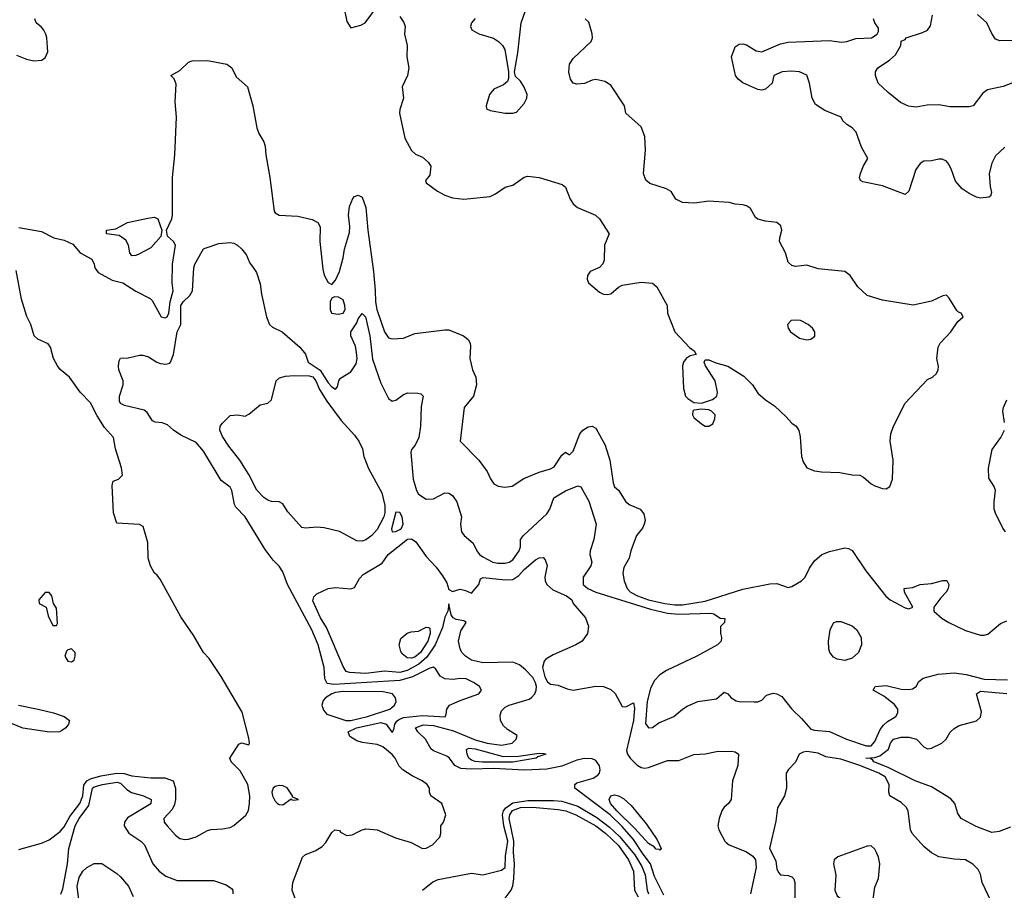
# Model space of a CAD drawing. Header units: inches. Extents: x 1552611 to 1694776, y 811966 to 917215.
# Tile 174 of 256: x 1633054 to 1638277, y 854269 to 858886. Entities that reach past the tile are written whole.
import ezdxf

# ---------------------------------------------------------------- set-up
doc = ezdxf.new("R2010")
doc.units = ezdxf.units.IN
doc.header["$MEASUREMENT"] = 0
doc.layers.add('B6835', color=7, linetype='Continuous')

msp = doc.modelspace()

# ---------------------------------------------------------------- linework, layer by layer
at = {"layer": 'B6835', "color": 5}
for points, elevation in [([(1634773.5, 858953.5), (1634790, 858875.8), (1634810, 858843.8), (1634863.3, 858856.7), (1634886, 858870), (1634947.6, 858950)], 920), ([(1633038, 858698), (1633090, 858677.3), (1633130, 858668), (1633170, 858670.8), (1633190, 858684.7), (1633203.6, 858716.4), (1633198.2, 858790), (1633193.8, 858810), (1633182.7, 858830), (1633170, 858846.6), (1633141.2, 858870), (1633134, 858890)], 920), ([(1635070, 858902.8), (1635091.9, 858871.9), (1635098.4, 858850), (1635095.3, 858810), (1635110.1, 858750.1), (1635108.4, 858688.4), (1635117.7, 858630), (1635111.6, 858590), (1635083.2, 858530), (1635089.4, 858470), (1635070.3, 858410.3), (1635068.9, 858390), (1635097.7, 858257.7), (1635131.8, 858191.8), (1635153, 858173), (1635190, 858157.4), (1635220.9, 858130), (1635234.5, 858110), (1635230, 858061.2), (1635206.4, 858033.6), (1635210, 858021), (1635270, 857976.9), (1635310, 857955.2), (1635350, 857941.3), (1635410, 857934.9), (1635550, 857949), (1635577.7, 857962.3), (1635630, 857998.7), (1635670, 858008.9), (1635730, 858050.2), (1635750, 858056), (1635810, 858048.9), (1635931.5, 858011.5), (1635950, 857997.1), (1635974.5, 857934.5), (1635990, 857909.2), (1636013.4, 857890), (1636108.7, 857848.7), (1636128.9, 857830), (1636180.4, 857750), (1636156.5, 857690), (1636153.6, 857610), (1636148, 857592), (1636130, 857572.1), (1636080.5, 857550), (1636065.5, 857530), (1636064.9, 857510), (1636070.7, 857490), (1636130, 857440.3), (1636150, 857430.3), (1636170, 857428.1), (1636190, 857433), (1636230, 857468), (1636250, 857478.4), (1636350, 857494), (1636410, 857488.5), (1636434, 857470), (1636488.2, 857370), (1636490.4, 857330), (1636530, 857231), (1636607.1, 857147.1), (1636632, 857130), (1636642, 857110), (1636610, 857102.7), (1636590, 857089.3), (1636575.5, 857070), (1636570.4, 857050), (1636574.4, 856930), (1636585.5, 856890), (1636597.3, 856877.3), (1636630, 856856), (1636670, 856853.1), (1636728.6, 856871.4), (1636752.8, 856890), (1636754.7, 856910), (1636742.6, 856970), (1636692.3, 857050), (1636685.2, 857070), (1636690, 857082), (1636710, 857082.8), (1636746, 857066), (1636810, 857049), (1636896, 856996), (1636941.7, 856950), (1636970, 856905.5), (1637010.2, 856870.2), (1637057.6, 856837.6), (1637120.4, 856780.4), (1637150, 856746.8), (1637173.4, 856730), (1637186.7, 856706.7), (1637193.9, 856673.9), (1637200.6, 856570), (1637210, 856540.5), (1637230, 856508.8), (1637270, 856494), (1637307.7, 856487.7), (1637404.8, 856484.8), (1637470, 856472.2), (1637510, 856470.4), (1637530, 856460.4), (1637570, 856424.9), (1637590, 856414), (1637630, 856400.7), (1637650, 856398.8), (1637670, 856411), (1637684.5, 856450), (1637686.3, 856550), (1637670.9, 856650), (1637675.1, 856690), (1637688.4, 856730), (1637750, 856852.4), (1637870, 856977.1), (1637895.1, 856990), (1637916.9, 857010), (1637926, 857030), (1637927.5, 857047.5), (1637918.4, 857090), (1637926, 857150), (1637936, 857170), (1637992.3, 857230), (1638030, 857286), (1638058, 857310), (1638048, 857330), (1638034.2, 857334.2), (1638024.2, 857344.2), (1637984.2, 857410), (1637970, 857425.6), (1637950, 857422.4), (1637890, 857393.3), (1637792.5, 857372.5), (1637630, 857398.3), (1637550, 857423.6), (1637499.7, 857470), (1637459.6, 857530), (1637430.9, 857550.9), (1637290, 857565), (1637230, 857584.2), (1637170, 857578), (1637150, 857582.6), (1637130, 857600.9), (1637115.4, 857650), (1637085.1, 857710), (1637085.6, 857730), (1637096.9, 857770), (1637092.1, 857792.1), (1637071, 857811), (1637010, 857816.9), (1636968.7, 857828.7), (1636957.7, 857837.7), (1636930, 857884.5), (1636910, 857898.7), (1636890, 857904.2), (1636850, 857907.8), (1636817, 857917), (1636710, 857923.6), (1636632.6, 857912.6), (1636570, 857916.3), (1636535, 857935), (1636510, 857974.5), (1636485.6, 857990), (1636396.6, 858016.6), (1636374.7, 858034.7), (1636362.6, 858070), (1636374, 858194), (1636370, 858266), (1636350, 858317.2), (1636269.5, 858390), (1636262, 858430), (1636190, 858539.3), (1636158.3, 858558.3), (1636110, 858568.4), (1636090, 858564.8), (1636050, 858547.7), (1636010, 858543.5), (1635990, 858549.8), (1635975, 858570), (1635967.5, 858607.5), (1635970.8, 858650), (1635990, 858681.1), (1636084.7, 858770), (1636092.8, 858790), (1636091.1, 858811.1), (1636073, 858873), (1636053.2, 858890)], 920), ([(1635470, 858892.7), (1635450.6, 858870), (1635445.5, 858850), (1635452.1, 858832.1), (1635490, 858810.3), (1635567.7, 858787.7), (1635594.8, 858770), (1635614.8, 858750), (1635627.9, 858727.9), (1635646.8, 858610), (1635646.4, 858573.6), (1635641, 858559), (1635619.9, 858540.1), (1635570, 858517), (1635545.5, 858490), (1635528, 858430), (1635530, 858414), (1635550, 858404), (1635630, 858391.3), (1635670, 858391.3), (1635690, 858396), (1635730, 858441), (1635743.7, 858470), (1635746, 858490), (1635730, 858529), (1635710, 858559.3), (1635684.7, 858584.7), (1635679, 858610), (1635696.9, 858710), (1635714, 858870), (1635736, 858930)], 940), ([(1638278.8, 858210), (1638230, 858164.2), (1638210, 858125.6), (1638196.1, 858070), (1638201, 858001), (1638208, 857970), (1638202.8, 857950), (1638194.9, 857945.1), (1638150, 857939.6), (1638130, 857945.6), (1638090, 857965.1), (1638053.6, 857990), (1638016.9, 858030), (1637994.6, 858094.6), (1637980.9, 858120.9), (1637970, 858135.1), (1637947, 858147), (1637930, 858147.1), (1637890, 858136.9), (1637850, 858135.4), (1637830, 858124.2), (1637808.1, 858091.9), (1637770, 857977), (1637750, 857959.7), (1637630, 858005.8), (1637527.1, 858027.1), (1637513.8, 858033.8), (1637508.3, 858048.3), (1637513.5, 858070), (1637530, 858111.8), (1637552.4, 858150), (1637518.4, 858210), (1637491.4, 858290), (1637470, 858312.5), (1637441.3, 858330), (1637419.7, 858350), (1637411.2, 858370), (1637324.6, 858404.6), (1637275.8, 858435.8), (1637256.9, 858470), (1637242.7, 858550), (1637230, 858591.1), (1637189.6, 858610.4), (1637146.4, 858613.6), (1637098.8, 858610), (1637054, 858590), (1637046, 858550), (1637010, 858517.2), (1636990, 858513.2), (1636970, 858516), (1636890, 858551.8), (1636864.5, 858570), (1636851.8, 858590), (1636829.5, 858690), (1636850, 858742), (1636870, 858756), (1636890, 858758.8), (1636910, 858753), (1636961.2, 858721.2), (1636990, 858716.5), (1637090, 858757.5), (1637130, 858766.9), (1637350, 858775.5), (1637413.8, 858766.2), (1637442, 858770), (1637490, 858785.7), (1637572.3, 858790), (1637602.9, 858810), (1637610, 858822.8), (1637610, 858842), (1637589.6, 858869.6), (1637583.7, 858890)], 880), ([(1638370.6, 858570), (1638270, 858531), (1638186.6, 858513.4), (1638163.4, 858496.6), (1638112, 858430), (1638090, 858424), (1637990, 858424.7), (1637930, 858434.7), (1637867.4, 858432.6), (1637810, 858421.6), (1637768.1, 858428.1), (1637726.2, 858446.2), (1637660.1, 858500.1), (1637608, 858550), (1637594, 858590), (1637594, 858610), (1637605.2, 858630), (1637668.3, 858671.7), (1637700.1, 858699.9), (1637728, 858750), (1637730, 858772), (1637750, 858782), (1637755.3, 858790), (1637842.2, 858817.8), (1637869, 858831), (1637885.9, 858854.1), (1637895, 858910)], 860), ([(1638370, 858775.3), (1638253.7, 858773.7), (1638230, 858783.7), (1638210, 858813.2), (1638183.7, 858870), (1638133.7, 858913.7)], 840), ([(1633050, 857783.8), (1633170, 857762.4), (1633236, 857730), (1633290, 857717.4), (1633336.5, 857696.5), (1633374.9, 857650), (1633436.3, 857616.3), (1633450.1, 857590.1), (1633453.3, 857570), (1633470, 857545), (1633545.1, 857505.1), (1633602, 857490), (1633670, 857447.2), (1633746.9, 857406.9), (1633756.5, 857396.5), (1633804.5, 857310), (1633825.7, 857305.7), (1633836, 857310), (1633846.3, 857330), (1633853, 857390), (1633867.9, 857448), (1633863.7, 857490), (1633865.7, 857590), (1633880.6, 857690), (1633869.8, 857710), (1633838.4, 857738.4), (1633832.4, 857770), (1633861.1, 857830), (1633864.8, 857850), (1633865.8, 858050), (1633878.1, 858170), (1633886, 858370), (1633878.7, 858450), (1633885.1, 858545.1), (1633873.3, 858573.3), (1633856.9, 858590), (1633903.4, 858616.6), (1633950, 858661.1), (1633970, 858668), (1634050, 858669.1), (1634153, 858650), (1634180.3, 858630), (1634203.4, 858583.4), (1634262, 858530), (1634291.8, 858430), (1634312.2, 858312.2), (1634323.4, 858283.4), (1634350, 858238), (1634355.8, 858215.8), (1634359.2, 858170), (1634380.8, 858050), (1634405, 857870), (1634410, 857861.8), (1634430, 857850.2), (1634530, 857844.7), (1634606, 857826), (1634635.5, 857810), (1634647.4, 857787.4), (1634647.2, 857710), (1634662.8, 857562.8), (1634670, 857532), (1634690, 857492), (1634710, 857482), (1634730, 857504.7), (1634750, 857551.3), (1634770, 857622.8), (1634777.5, 857670), (1634803.2, 857756.8), (1634805.8, 857790), (1634797.5, 857850), (1634804, 857896), (1634821.6, 857938.4), (1634830, 857948.2), (1634850, 857954.9), (1634870, 857945.5), (1634890.5, 857890.5), (1634901.7, 857770), (1634931.5, 857550), (1634940.5, 857450), (1634941, 857390), (1634947.8, 857350), (1634990, 857230.4), (1635010, 857199.1), (1635030, 857193), (1635090, 857197.1), (1635150, 857221.3), (1635310, 857241.6), (1635330, 857240.5), (1635408.8, 857208.8), (1635433, 857190), (1635443.8, 857170), (1635445.2, 857154.8), (1635442, 857090), (1635455.5, 857030), (1635473.6, 856990), (1635477.1, 856950), (1635462, 856890), (1635411.1, 856830), (1635390.3, 856650.3), (1635490, 856550.4), (1635533.8, 856490), (1635551.3, 856451.3), (1635570, 856423.8), (1635591.7, 856411.7), (1635626.9, 856406.9), (1635667, 856413), (1635727.9, 856452.1), (1635810, 856486.4), (1635870, 856503.5), (1635890, 856515.4), (1635930, 856576.3), (1635950, 856593.4), (1635970, 856578.8), (1635990, 856597.3), (1636026, 856690), (1636041.2, 856710), (1636070, 856727.2), (1636090, 856730.9), (1636110, 856719), (1636160.5, 856630), (1636183.9, 856550), (1636201.8, 856430), (1636210, 856408.4), (1636230, 856390.4), (1636269, 856329), (1636290, 856312.9), (1636346, 856290), (1636365.1, 856265.1), (1636371.7, 856230), (1636367.2, 856210), (1636357.6, 856190), (1636326.2, 856150), (1636295.6, 856070), (1636287.8, 856030), (1636259.3, 855980.7), (1636253.4, 855950), (1636259.7, 855910), (1636276.5, 855870), (1636294.2, 855850), (1636331.1, 855830), (1636389.2, 855810), (1636475.6, 855790), (1636530, 855783), (1636570, 855783.2), (1636690, 855801.6), (1636890, 855866.5), (1637033.5, 855893.5), (1637070, 855896.5), (1637130, 855874.2), (1637150, 855880.1), (1637201.7, 855910), (1637220.5, 855930), (1637243.5, 855976.5), (1637270, 856015.6), (1637308.2, 856050), (1637350, 856066.4), (1637430, 856084.4), (1637450, 856082.4), (1637470, 856071.9), (1637542.9, 855962.9), (1637648.8, 855828.8), (1637671.6, 855810), (1637750, 855767.5), (1637770, 855761), (1637791.1, 855770), (1637746.6, 855850), (1637745.2, 855870), (1637790, 855874.9), (1637830, 855890.3), (1637890, 855895.6), (1637950, 855912.4), (1637972.4, 855912.4), (1637983, 855890), (1637979.5, 855870), (1637968.2, 855850), (1637939.7, 855820.3), (1637902.4, 855770), (1637902.4, 855750), (1637947.1, 855710), (1637981.8, 855690), (1638070, 855646.9), (1638150, 855622.5), (1638170, 855621.4), (1638190, 855627.2), (1638256.7, 855683.3), (1638290, 855698.8)], 880), ([(1634544.1, 854150), (1634499.1, 854270), (1634503.5, 854310), (1634554.7, 854445.2), (1634570, 854458.4), (1634622, 854478), (1634658.9, 854501.1), (1634678, 854522), (1634710, 854574.8), (1634725.2, 854590), (1634750, 854586), (1634756.4, 854576.4), (1634790, 854560.2), (1634817.5, 854562.5), (1634870, 854590.1), (1634890, 854594.5), (1634951.3, 854590), (1635047, 854547), (1635130, 854522.6), (1635190, 854490.3), (1635210, 854492.2), (1635243.7, 854510), (1635282, 854550), (1635288.7, 854570), (1635288.7, 854610), (1635302, 854630), (1635315.3, 854670), (1635294, 854730), (1635235.3, 854770), (1635228.7, 854790), (1635228.7, 854810), (1635215.3, 854830), (1635189, 854850), (1635135.3, 854875.3), (1635087.1, 854907.1), (1635067.3, 854927.3), (1635045.7, 854970), (1635030, 854989.7), (1634980.5, 855030), (1634950, 855042.9), (1634870, 855052.1), (1634841.9, 855061.9), (1634805.3, 855085.3), (1634795.9, 855110), (1634840.5, 855130), (1634970, 855158.5), (1634998.6, 855150), (1635030, 855105.8), (1635038.8, 855121.2), (1635044.6, 855150), (1635054.4, 855165.6), (1635065.1, 855174.9), (1635090, 855184.5), (1635190, 855195.9), (1635310.4, 855189.6), (1635316.9, 855203.1), (1635320.2, 855230), (1635334.8, 855250), (1635390, 855275.1), (1635489.2, 855310), (1635504, 855330), (1635493.2, 855350), (1635465.2, 855370), (1635422, 855390), (1635390, 855392.3), (1635353.2, 855386.8), (1635309.6, 855390), (1635284.4, 855404.4), (1635262.3, 855442.3), (1635250, 855451.5), (1635230, 855447.1), (1635138.3, 855401.7), (1635070, 855382.4), (1634721.2, 855361.2), (1634685.8, 855365.7), (1634672, 855390), (1634668.9, 855450), (1634638.3, 855570), (1634603.8, 855650), (1634474.5, 855890), (1634450, 855957), (1634430, 855987.6), (1634399.5, 856019.5), (1634356.7, 856076.7), (1634251, 856250), (1634200.8, 856300.8), (1634194.2, 856314.2), (1634179.3, 856390), (1634170, 856406.6), (1634123.1, 856443.1), (1634030, 856597.7), (1633990, 856643.6), (1633910, 856682.6), (1633870, 856709), (1633837.6, 856737.6), (1633810, 856748.4), (1633772.5, 856752.5), (1633759.2, 856759.2), (1633730, 856802.3), (1633714.8, 856814.8), (1633610, 856840.1), (1633589.1, 856850), (1633583.4, 856863.4), (1633583.9, 856890), (1633602.4, 856950), (1633602.7, 856970), (1633580.7, 857030), (1633578, 857050), (1633582.7, 857077.3), (1633590, 857091.3), (1633630, 857093.4), (1633690, 857107.7), (1633707.5, 857107.5), (1633737.5, 857097.5), (1633781, 857070), (1633802, 857062), (1633830, 857058.7), (1633850, 857064.4), (1633854, 857070), (1633869.8, 857110.2), (1633889.4, 857230), (1633909.9, 857270.1), (1633909.1, 857370), (1633921.5, 857390), (1633957.1, 857422.9), (1633971.3, 857448.7), (1633978.9, 857570), (1633983.9, 857590), (1634021.6, 857658.4), (1634030, 857670.4), (1634043.3, 857676.7), (1634110, 857699.5), (1634170, 857703.8), (1634190, 857700.5), (1634210, 857690.5), (1634233, 857670), (1634257.7, 857637.7), (1634274.4, 857594.4), (1634290, 857578), (1634310, 857544.7), (1634330, 857484.7), (1634337.2, 857430), (1634363.1, 857310), (1634379.5, 857270), (1634396, 857256), (1634446, 857230), (1634540.3, 857150), (1634570, 857113), (1634584, 857070), (1634647.8, 857027.7), (1634690, 856961), (1634710, 856939.1), (1634730, 856927), (1634740.1, 856939.9), (1634746.6, 856970), (1634755.8, 856984.2), (1634810, 857018.4), (1634839, 857061), (1634844.9, 857090), (1634841.4, 857121.4), (1634835.2, 857155.2), (1634811.1, 857210), (1634811.2, 857230), (1634842, 857278), (1634850, 857300.4), (1634870, 857327.7), (1634887.7, 857310), (1634911.8, 857210), (1634925.3, 857085.3), (1634970, 856957.6), (1635010, 856877.7), (1635030, 856863.1), (1635035.5, 856864.5), (1635050, 856868.8), (1635090, 856898.3), (1635113, 856907), (1635165.3, 856905.2), (1635181.3, 856901.3), (1635194.9, 856890), (1635184.6, 856835.4), (1635181, 856730), (1635170.6, 856670), (1635151.6, 856630), (1635133.1, 856606.9), (1635128.3, 856590), (1635142, 856450), (1635158.8, 856390), (1635170, 856370.6), (1635210, 856343.8), (1635250, 856344.5), (1635310, 856376.1), (1635330, 856375), (1635350, 856362), (1635373, 856330), (1635397.5, 856250), (1635392.4, 856210), (1635397.8, 856170), (1635412, 856150), (1635460.3, 856110), (1635478.4, 856070), (1635492.7, 856050), (1635510, 856037), (1635563.8, 856010), (1635590, 856003.2), (1635630, 856003.2), (1635650, 856008.7), (1635670, 856021.5), (1635704.1, 856070), (1635709.8, 856090), (1635710.8, 856130), (1635727.1, 856150), (1635850, 856264.8), (1635866.2, 856290), (1635887.4, 856350), (1635950, 856386.8), (1636014.6, 856414.6), (1636030, 856408), (1636072.7, 856332.7), (1636111.4, 856210), (1636098.9, 856130), (1636080.5, 856070), (1636079, 856050), (1636088.4, 856010), (1636083.8, 855990), (1636043.6, 855930), (1636042.8, 855890), (1636067.2, 855870), (1636109.3, 855850), (1636399.3, 855759.3), (1636490, 855739.1), (1636550, 855732.6), (1636719.3, 855739.3), (1636735.3, 855735.3), (1636770, 855712), (1636794, 855710), (1636792, 855690), (1636771.3, 855668.7), (1636771, 855630), (1636777.3, 855610), (1636774.4, 855590), (1636756, 855570), (1636646.5, 855510), (1636485.5, 855434.5), (1636448.8, 855411.2), (1636419.8, 855380.2), (1636399.3, 855339.3), (1636383.1, 855270), (1636373.7, 855153.7), (1636390, 855130.3), (1636410, 855133.1), (1636443.8, 855156.2), (1636524.5, 855190), (1636569.8, 855230.2), (1636594.4, 855245.6), (1636650.4, 855270.4), (1636750, 855284.9), (1636790, 855319.1), (1636810, 855310.4), (1636827.4, 855290), (1636854.4, 855274.4), (1636870.1, 855270.1), (1636950, 855267.7), (1636970, 855268.5), (1636990, 855277.2), (1637015.7, 855304.3), (1637050, 855315.1), (1637070.6, 855310.6), (1637096.7, 855296.7), (1637149.2, 855230), (1637200.9, 855180.9), (1637250, 855123.7), (1637270, 855117.3), (1637350, 855111), (1637439.8, 855070), (1637544.3, 855035.7), (1637570, 855035.2), (1637590, 855057.8), (1637618.8, 855121.2), (1637635.3, 855144.7), (1637656.5, 855163.5), (1637701.4, 855190), (1637711.1, 855210), (1637712.1, 855230), (1637694.9, 855254.9), (1637638, 855298), (1637580.5, 855330), (1637592.3, 855350), (1637650, 855355.1), (1637730, 855336.4), (1637770, 855333.1), (1637790, 855337.5), (1637810, 855349.2), (1637823.4, 855376.6), (1637846.3, 855393.7), (1637925.1, 855414.9), (1638010, 855422.1), (1638073.8, 855413.8), (1638170.6, 855389.4), (1638294.2, 855385.8)], 860), ([(1633050, 854484.4), (1633170, 854518.3), (1633210, 854536.5), (1633270, 854581.5), (1633290, 854605.2), (1633320.2, 854659.8), (1633374.1, 854730), (1633389, 854770), (1633394, 854826), (1633410, 854848.8), (1633430, 854860.4), (1633484.8, 854875.2), (1633570, 854889.8), (1633609, 854889), (1633650, 854876.8), (1633750, 854866.1), (1633824.9, 854864.9), (1633869.3, 854849.3), (1633881.5, 854810), (1633880.8, 854750), (1633876.2, 854723.8), (1633863.4, 854696.6), (1633818.7, 854650), (1633821.1, 854630), (1633836.5, 854610), (1633880.5, 854560.5), (1633904.1, 854544.1), (1633930, 854538.5), (1633950, 854539.8), (1633990, 854552.1), (1634050, 854585.4), (1634070, 854591.1), (1634130, 854594.7), (1634170, 854602.7), (1634190, 854612), (1634253.4, 854666.6), (1634267.7, 854692.3), (1634274.1, 854730), (1634274.5, 854770), (1634264.5, 854830), (1634223.3, 854903.3), (1634176.8, 854950), (1634168.8, 854970), (1634216.6, 855043.4), (1634230, 855050.7), (1634270, 855041), (1634273.3, 855046.7), (1634270, 855075.3), (1634233.9, 855213.9), (1634122.6, 855402.6), (1634059.1, 855499.1), (1634030, 855530.5), (1633978.8, 855618.8), (1633910, 855719.4), (1633799.1, 855919.1), (1633781.6, 855941.6), (1633769.2, 855950), (1633748.7, 855990), (1633735.3, 856030), (1633733.6, 856113.6), (1633710, 856198), (1633690, 856208.7), (1633570, 856215.1), (1633552.8, 856270), (1633544.2, 856415.8), (1633550, 856438), (1633578, 856450), (1633599, 856470), (1633595.3, 856510), (1633562.9, 856610), (1633551.9, 856670), (1633504.1, 856724.1), (1633465.1, 856785.1), (1633430, 856854.2), (1633375.1, 856910), (1633319.2, 856990), (1633270, 857031.6), (1633255, 857050), (1633233.4, 857090), (1633217.1, 857150), (1633206.2, 857166.2), (1633151, 857191), (1633131.7, 857210), (1633113.2, 857270), (1633091.6, 857311.6), (1633064.3, 857404.3), (1633035.6, 857555.6)], 880), ([(1638277.5, 856750), (1638268.6, 856810), (1638272.3, 856830), (1638290.5, 856870)], 880), ([(1638283, 856170), (1638268.4, 856190), (1638229.1, 856269.1), (1638223.5, 856290), (1638222, 856330), (1638229.6, 856390), (1638222, 856410), (1638194, 856454), (1638192.4, 856507.6), (1638212.8, 856607.2), (1638258.5, 856670), (1638277.4, 856710)], 880), ([(1636470, 854242.9), (1636421.9, 854341.9), (1636400.5, 854410), (1636360.8, 854460.8), (1636310, 854538.4), (1636250, 854607.9), (1636186.1, 854670), (1635998.4, 854810), (1635999.6, 854830), (1636010, 854838), (1636095.7, 854864.3), (1636121.3, 854878.7), (1636129.6, 854890.4), (1636132.7, 854907.3), (1636130.3, 854929.7), (1636110, 854957.7), (1636090, 854966.2), (1636050, 854967.7), (1636010, 854959.1), (1635930, 854926.4), (1635850, 854911.9), (1635730, 854906.6), (1635570, 854915), (1635451.3, 854911.3), (1635394.9, 854914.9), (1635362.5, 854930), (1635333.2, 854970), (1635319.9, 854979.9), (1635250, 855007.8), (1635237.3, 855017.3), (1635206.2, 855070), (1635166.6, 855110), (1635153.7, 855130), (1635194, 855146), (1635250, 855142.1), (1635355.3, 855115.3), (1635470, 855066.6), (1635534.6, 855050), (1635610, 855038.4), (1635667.3, 855050), (1635687.8, 855070), (1635693.3, 855090), (1635641.8, 855121.8), (1635620.8, 855140.8), (1635603.7, 855170), (1635602.4, 855197.6), (1635610, 855220.2), (1635630, 855239.4), (1635650, 855250.8), (1635756.7, 855283.3), (1635769.4, 855290.6), (1635786.3, 855310), (1635794.3, 855330), (1635795.9, 855350), (1635790.5, 855370), (1635776.8, 855396.8), (1635737.8, 855437.8), (1635704.6, 855464.6), (1635670, 855478.8), (1635510, 855475), (1635450, 855489.9), (1635418.4, 855510), (1635399.9, 855530), (1635389.9, 855550), (1635382.6, 855590), (1635394.7, 855645.3), (1635422, 855690), (1635410, 855698.7), (1635370, 855704.8), (1635353.9, 855713.9), (1635343, 855730), (1635330, 855788.7), (1635324.4, 855750), (1635310, 855718), (1635297.7, 855662.3), (1635258.7, 855570), (1635214.4, 855505.6), (1635171.6, 855468.4), (1635110, 855434.4), (1635070, 855424.5), (1634990, 855431), (1634890, 855418.7), (1634803.8, 855423.8), (1634786.3, 855430), (1634770, 855455.1), (1634682, 855662), (1634650, 855713.3), (1634610, 855804), (1634615.2, 855824.8), (1634630, 855841.1), (1634690, 855870.3), (1634730, 855874.4), (1634810, 855868), (1634830, 855875.5), (1634856.7, 855923.3), (1634875.8, 855944.2), (1634976.8, 856003.2), (1635009.4, 856050), (1635110.6, 856130.6), (1635132.7, 856132.7), (1635156.2, 856116.2), (1635210, 856038.5), (1635262.8, 855982.8), (1635297.4, 855937.4), (1635319.4, 855899.4), (1635330, 855864.7), (1635350, 855853.4), (1635390, 855866.7), (1635419.3, 855859.3), (1635450, 855844.7), (1635488.9, 855891.1), (1635499, 855921), (1635512.3, 855927.7), (1635630, 855914.7), (1635670, 855917), (1635701.1, 855938.9), (1635729.2, 855970.8), (1635790, 856022.2), (1635810, 856031.5), (1635830, 856033.2), (1635842.2, 856022.2), (1635852.3, 855992.3), (1635840.2, 855930), (1635840.9, 855910), (1635850.1, 855890.1), (1635882.4, 855862.4), (1635954.4, 855830), (1635982, 855810), (1635990.5, 855790), (1636054.7, 855714.7), (1636071.5, 855670), (1636066.3, 855630), (1636038.2, 855590), (1636004.2, 855570), (1635883, 855517), (1635845, 855495), (1635835.7, 855484.3), (1635827.9, 855450), (1635840.2, 855400.2), (1635854.6, 855374.6), (1635870, 855362.6), (1635910, 855356.1), (1635957.3, 855337.3), (1635990, 855331.1), (1636110, 855351.6), (1636150.1, 855350.1), (1636190, 855334.3), (1636213, 855313), (1636250, 855244.4), (1636270, 855242.3), (1636310, 855262.4), (1636315.6, 855235.6), (1636310.1, 855170.1), (1636273.5, 855010), (1636279, 854990), (1636291.5, 854970), (1636330, 854932.3), (1636350, 854920.8), (1636370, 854916.8), (1636390, 854919.8), (1636490, 854958.1), (1636550, 854957.2), (1636630, 854988.6), (1636690, 854992.5), (1636750, 855004.7), (1636830, 855006.7), (1636850, 855003), (1636867.3, 854990), (1636863.8, 854930), (1636835.8, 854850), (1636828.7, 854750), (1636814.4, 854730), (1636790.2, 854709.8), (1636777.6, 854690), (1636763.7, 854650), (1636756.5, 854610), (1636762, 854590), (1636793.8, 854530), (1636802.1, 854522.1), (1636816.9, 854510), (1636910, 854472.1), (1636943.5, 854450), (1636956.9, 854430), (1636959.7, 854390), (1636931, 854251)], 840), ([(1638310, 854604.2), (1638250, 854581.2), (1638210, 854575.4), (1638127.1, 854607.1), (1638048.4, 854650), (1638030, 854675.4), (1638015, 854730), (1637993.6, 854753.6), (1637969.1, 854770), (1637890, 854817.9), (1637804.1, 854850), (1637660.8, 854920.8), (1637584.4, 854950), (1637579.3, 854959.3), (1637567.1, 854967.1), (1637542.9, 854970), (1637590, 854973.8), (1637617.2, 854982.8), (1637663, 855017), (1637672.7, 855050), (1637689.2, 855070), (1637730, 855080.8), (1637770, 855080.6), (1637810.6, 855070.6), (1637849.3, 855029.3), (1637870, 855019.7), (1637890, 855022.2), (1637944.5, 855050), (1637967.6, 855070), (1637990, 855107.3), (1638010, 855127.7), (1638036.6, 855143.4), (1638130, 855167.7), (1638150, 855187.3), (1638155.1, 855215.1), (1638129.3, 855310), (1638150, 855324.4), (1638290, 855312.9)], 840), ([(1633048.4, 855251.6), (1633152.9, 855230), (1633233.8, 855210), (1633290.4, 855190), (1633319.5, 855170), (1633314, 855150), (1633299.1, 855130), (1633282, 855118), (1633266, 855110), (1633212.2, 855107.8), (1633070.4, 855129.6), (1632990, 855162.1)], 880), ([(1638206.2, 854210), (1638159.8, 854310), (1638150, 854354), (1638138.5, 854378.5), (1638110, 854407.3), (1638070, 854429.6), (1638010, 854433.3), (1637930, 854446.8), (1637890, 854467.1), (1637850, 854500.3), (1637788, 854570), (1637779.8, 854590), (1637766.5, 854690), (1637756.5, 854710), (1637730, 854734.6), (1637669.7, 854770), (1637664.7, 854790), (1637665.8, 854830), (1637644.6, 854870), (1637611.7, 854890), (1637510.6, 854930.6), (1637410, 854963.7), (1637330, 854976), (1637290, 854996.8), (1637230, 855004.8), (1637210, 855000.9), (1637188.3, 854990), (1637170, 854947.8), (1637132, 854910), (1637119.8, 854890), (1637121.7, 854810), (1637110.2, 854769.8), (1637073.1, 854706.9), (1637065.3, 854634.7), (1637030.4, 854490), (1637065, 854425), (1637070, 854381.3), (1637081.4, 854361.4), (1637090, 854351.3), (1637130, 854347.5), (1637150, 854339.7), (1637159.7, 854330), (1637166.5, 854310), (1637164.8, 854210)], 860), ([(1633272.4, 854247.6), (1633283.1, 854276.9), (1633308.4, 854408.4), (1633315.8, 854490), (1633348.3, 854610), (1633370, 854649.4), (1633421.1, 854719), (1633439.9, 854810), (1633450, 854817.1), (1633493.7, 854830), (1633570, 854842.4), (1633590, 854837.9), (1633622.8, 854802.8), (1633646.8, 854786.8), (1633710.3, 854770), (1633751, 854750), (1633750, 854727), (1633626.3, 854653.7), (1633609.6, 854630), (1633608.8, 854610), (1633632.5, 854572.5), (1633696.9, 854530), (1633716.3, 854510), (1633761.2, 854410), (1633793.4, 854370), (1633830, 854344.7), (1633890, 854320.8), (1634081.7, 854321.7), (1634150, 854298.4), (1634178, 854278), (1634184.4, 854270), (1634184.9, 854250)], 860), ([(1635190, 854268.8), (1635246.1, 854313.9), (1635274.2, 854325.8), (1635450, 854359.8), (1635510, 854350.2), (1635610, 854375.4), (1635630, 854390.5), (1635631.8, 854450), (1635643.3, 854530), (1635622.8, 854610), (1635615.1, 854670), (1635620.7, 854690), (1635633.6, 854706.4), (1635670, 854732.6), (1635750, 854745.3), (1635885.9, 854745.9), (1635930, 854741), (1636014.9, 854714.9), (1636115.1, 854655.1), (1636183, 854603), (1636235, 854555), (1636317.5, 854457.5), (1636354.6, 854394.6), (1636371.7, 854351.7), (1636381.9, 854270), (1636389.4, 854250)], 840), ([(1635630, 854227.1), (1635661.3, 854270), (1635670, 854292), (1635676.1, 854330), (1635679.6, 854410), (1635673.7, 854470), (1635675.4, 854530), (1635650.3, 854650), (1635654.4, 854670), (1635668.5, 854691.5), (1635710, 854707.7), (1635774.8, 854710), (1635910, 854697.3), (1635950.5, 854689.5), (1636004, 854670), (1636110, 854610.3), (1636163.6, 854570), (1636230, 854506.2), (1636284, 854430), (1636310.1, 854369.9), (1636315.6, 854270), (1636333.9, 854233.9)], 820), ([(1633372.5, 854190), (1633359.5, 854290), (1633370, 854337.1), (1633389.8, 854370), (1633410, 854390.3), (1633450, 854410.4), (1633490, 854410.5), (1633570, 854357.6), (1633590, 854339.5), (1633632.4, 854290), (1633655.9, 854235.9)], 840)]:
    msp.add_lwpolyline(points, dxfattribs=dict(at, elevation=elevation))
for points, elevation in [([(1633650, 857633.3), (1633638.5, 857650), (1633631.5, 857690), (1633617.5, 857717.5), (1633582.2, 857742.2), (1633515.3, 857750), (1633515.3, 857770), (1633563.6, 857776.4), (1633626.9, 857810), (1633734.3, 857834.3), (1633770, 857839), (1633788, 857830), (1633808.8, 857770), (1633803.9, 857736.1), (1633750, 857676.9), (1633690, 857643.9), (1633670, 857635.1)], 880), ([(1634724, 857416), (1634710.7, 857409.3), (1634700.7, 857390), (1634702, 857350), (1634707.7, 857330), (1634743.8, 857323.8), (1634770, 857329.5), (1634780.2, 857350), (1634779.5, 857370), (1634770, 857399.7), (1634745.2, 857414.8)], 880), ([(1637170, 857293.3), (1637146, 857290), (1637127.3, 857270), (1637130.8, 857250), (1637142.8, 857230), (1637190, 857196.3), (1637230, 857188), (1637250, 857191), (1637272, 857208), (1637272.3, 857230), (1637259.3, 857250), (1637237.2, 857270), (1637195.3, 857290)], 940), ([(1634870, 856120.6), (1634842.3, 856122.3), (1634750, 856172.3), (1634670, 856190.8), (1634630, 856194.2), (1634570, 856189.8), (1634550, 856193.3), (1634475.8, 856275.8), (1634450, 856318), (1634430, 856329.6), (1634390, 856331.6), (1634370, 856337.6), (1634350, 856351.6), (1634311.5, 856391.5), (1634270, 856474.7), (1634222.9, 856550), (1634163.7, 856623.7), (1634130, 856676.3), (1634115.8, 856710), (1634118, 856730), (1634130, 856746.8), (1634170, 856786.8), (1634209.3, 856790.7), (1634250, 856784), (1634270, 856793.4), (1634330, 856843), (1634370, 856853), (1634390, 856870.7), (1634414, 856970), (1634433, 856987), (1634464.4, 856995.6), (1634510, 856998.6), (1634590, 856998.2), (1634610, 856992.4), (1634625.2, 856970), (1634644.6, 856924.6), (1634683.1, 856863.1), (1634759.7, 856759.7), (1634830, 856682.4), (1634853.4, 856650), (1634872.1, 856610), (1634879.6, 856570), (1634905.1, 856505.1), (1634976, 856376), (1634991.2, 856310), (1634990.6, 856270.6), (1634985, 856250), (1634950, 856182.9), (1634921.5, 856150), (1634890, 856127)], 840), ([(1636670, 856820.9), (1636630, 856815.1), (1636624, 856810), (1636622, 856790), (1636630, 856776), (1636670, 856742.8), (1636690, 856731), (1636710, 856731), (1636730, 856742), (1636741.2, 856770), (1636742.7, 856790), (1636724, 856810), (1636710, 856817)], 920), ([(1635050, 856274.5), (1635026.2, 856186.2), (1635030.4, 856170.4), (1635050, 856171.4), (1635070, 856182.6), (1635079, 856190), (1635088.3, 856210), (1635082.9, 856250), (1635070, 856273.1)], 860), ([(1633210, 855849), (1633190, 855849), (1633156, 855810), (1633158, 855790), (1633194, 855770), (1633205.4, 855725.4), (1633230, 855674), (1633250, 855674), (1633255.3, 855684.7), (1633250, 855766), (1633234, 855790), (1633225.2, 855830)], 920), ([(1635130, 855499.2), (1635110, 855502.6), (1635082.5, 855522.5), (1635075.1, 855535.1), (1635066.6, 855570), (1635075.4, 855604.6), (1635110, 855632.7), (1635130, 855640.5), (1635170, 855643.2), (1635210, 855664.2), (1635222.3, 855662.3), (1635230, 855658.4), (1635230.8, 855630.8), (1635218.5, 855590), (1635180.6, 855530), (1635150, 855504.5)], 820), ([(1637430, 855487.7), (1637390, 855493.9), (1637370, 855506.1), (1637352.1, 855530), (1637345.6, 855550), (1637344.5, 855590), (1637353.7, 855650), (1637370, 855687.7), (1637385.9, 855694.1), (1637410, 855693.8), (1637470, 855671), (1637494.5, 855650), (1637516.8, 855610), (1637519.3, 855570), (1637503.3, 855530), (1637470, 855499.9)], 860), ([(1633330, 855548.7), (1633310, 855544), (1633303, 855537), (1633294, 855510), (1633310, 855484), (1633330, 855480.7), (1633344, 855490), (1633349.2, 855510), (1633348.7, 855530)], 920), ([(1634770, 855322.5), (1634730, 855318), (1634710, 855311), (1634677.2, 855290), (1634663.8, 855276.2), (1634656.6, 855250), (1634665.1, 855225.1), (1634683.5, 855203.5), (1634785, 855170), (1634810, 855168.8), (1634898.9, 855190), (1635017.4, 855230), (1635043, 855250), (1635051.3, 855270), (1635047.6, 855290), (1635031.8, 855310), (1634981.4, 855321.4)], 880), ([(1635618, 854978), (1635699.2, 854980.8), (1635810, 854996.3), (1635835, 854995), (1635845.5, 854990), (1635802.5, 854977.4), (1635793.4, 854970), (1635670, 854949.1), (1635508.7, 854948.7), (1635470, 854952.8), (1635450, 854959.5), (1635436.4, 854970), (1635426.9, 854990), (1635424.6, 855015.4), (1635437.1, 855022.9), (1635470, 855019.6)], 820), ([(1634430, 854824.3), (1634410, 854818.9), (1634399.1, 854810), (1634391.1, 854790), (1634395.6, 854770), (1634410, 854741.6), (1634421.6, 854730), (1634430, 854723.1), (1634450, 854722.4), (1634494, 854754), (1634494, 854750), (1634507.7, 854747.7), (1634533.2, 854750), (1634502, 854762), (1634502, 854770), (1634472.9, 854812.9), (1634450, 854822.2)], 880), ([(1636450, 854481.2), (1636445.8, 854485.8), (1636430, 854486.4), (1636418.7, 854498.7), (1636390, 854516.5), (1636316.6, 854596.6), (1636220.7, 854690), (1636188.3, 854730), (1636180.2, 854750), (1636188.9, 854770), (1636210, 854775.3), (1636230.5, 854770.5), (1636256.6, 854756.6), (1636297.9, 854717.9), (1636379.1, 854619.1), (1636435.8, 854535.8), (1636457.3, 854490)], 820), ([(1637570, 854504.2), (1637550, 854502.4), (1637394.3, 854445.7), (1637374.4, 854430), (1637370.3, 854410), (1637383.8, 854350), (1637378.6, 854270), (1637390, 854240.3), (1637406.5, 854226.5), (1637421, 854221), (1637470, 854214.8), (1637490, 854207.8), (1637530, 854177.4), (1637550, 854177.2), (1637568.9, 854190), (1637579.6, 854210), (1637590, 854286), (1637608.8, 854331.2), (1637615.6, 854410), (1637610, 854445.2), (1637598.9, 854470), (1637590, 854487.8)], 880)]:
    msp.add_lwpolyline(points, close=True, dxfattribs=dict(at, elevation=elevation))

doc.saveas('drawing.dxf')
